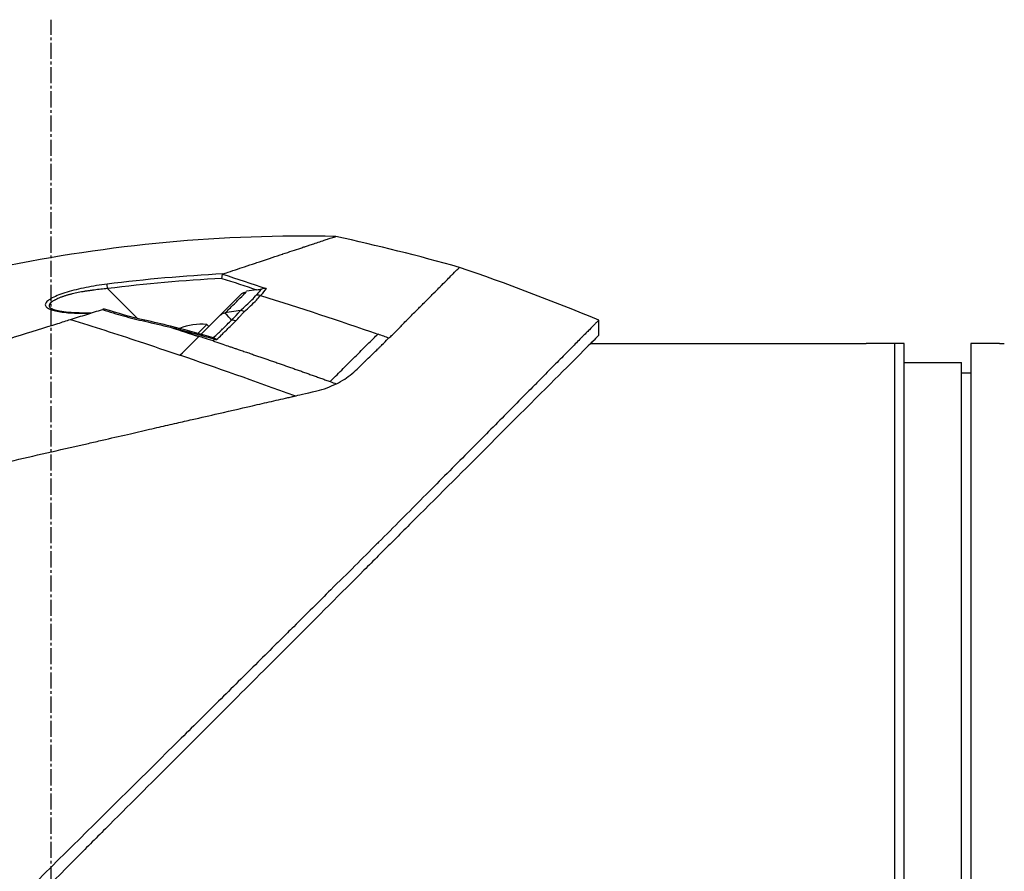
# Model space of a CAD drawing. Header units: millimetres. Extents: x 0 to 4378, y 0 to 2376.
# Tile 20 of 229: x 204 to 308, y 877 to 967. Entities that reach past the tile are written whole.
import ezdxf

# ---------------------------------------------------------------- set-up
doc = ezdxf.new("R2010")
doc.units = ezdxf.units.MM
doc.header["$LTSCALE"] = 0.2
doc.linetypes.add('CENTER2', pattern=[1.125, 0.75, -0.125, 0.125, -0.125])
doc.layers.add('02_Center Line', color=1, linetype='CENTER2')

# ---------------------------------------------------------------- blocks, each defined once
blk = doc.blocks.new('A$C64421178')
for p, q in [((9.04, 275.61), (5.91, 278.75)), ((19.93, 278.17), (17.68, 275.92)), ((21.59, 278.62), (20.49, 278.46)), ((20.49, 278.42), (20.49, 278.42)), ((21.42, 277.95), (21.42, 277.95)), ((15.72, 273.96), (17.68, 275.92)), ((19.85, 276.44), (18.23, 276.19)), ((20.01, 276.57), (20.01, 276.57)), ((2.17, 275.46), (2.16, 275.46)), ((9.19, 275.46), (9.19, 275.46)), ((16.32, 274.97), (15.4, 274.05)), ((16.32, 274.97), (16.53, 274.77)), ((18.79, 275.59), (18.79, 275.59)), ((57.45, 273.84), (57.45, 275.44)), ((15.5, 273.74), (15.47, 273.71)), ((15.5, 273.74), (15.5, 273.74)), ((15.93, 273.6), (15.93, 273.6)), ((16.58, 273.38), (16.58, 273.38)), ((18.42, 272.77), (18.42, 272.77)), ((55.27, 273.22), (55.27, 273.22)), ((56.62, 273), (85, 273)), ((88.5, 273), (85.5, 273)), ((88.5, 121), (88.5, 273)), ((89.5, 273), (88.5, 273)), ((89.5, 121), (89.5, 273)), ((96.5, 273), (96.5, 121)), ((99.5, 273), (96.5, 273)), ((89.5, 271), (95.5, 271)), ((95.5, 123), (95.5, 271)), ((96.5, 269.87), (95.5, 269.89)), ((28.19, 268.1), (28.19, 268.1)), ((33.37, 251.16), (33.39, 251.18))]:
    blk.add_line(p, q)
for centre, radius, start, end in [((-41.86, 35.13), 260.02, 67.5467, 70.99), ((15.75, 268.9), 6.1, 84.6019, 111.9513), ((15.75, 268.9), 6.1, 113.6355, 113.6393)]:
    blk.add_arc(centre, radius, start, end)
at = {"extrusion": (0, 0, -1)}
for centre, major_axis, ratio, start_param, end_param in [((460.41, -1338.72), (-601.57, 1620.94), 0.336673, 0.257981, 0.264677), ((5.93, 278.73), (-0.062, 0.496), 0.032142, 4.753727, 6.070274), ((-93.57, -68.42), (-258.62, -258.62), 0.99863, 2.665433, 2.676035), ((21.7, 277.18), (-0.743, 0.669), 0.856563, 0.762588, 1.196094), ((-2.85, 276.58), (-26.13, -4.85), 0.314226, 3.444314, 3.523202), ((-116.54, -164.87), (-438.85, 150.81), 1, 1.542896, 1.570796), ((21, 277.83), (-0.354, 0.354), 0.494925, 4.249897, 4.250389), ((20.03, 275.45), (-0.354, 0.354), 0.837809, 0.504727, 0.50478), ((20.75, 276.16), (-0.354, 0.353), 0.8583, 0.475879, 0.483718), ((20.03, 275.45), (0.354, -0.354), 0.258819, 3.675072, 3.675126), ((18.69, 274.1), (-0.354, 0.354), 0.258819, 0.582876, 0.584572), ((-116.54, -164.85), (-438.43, 151.98), 1, 1.568118, 1.570796), ((26.82, 282.57), (-11.39, -11.08), 0.020818, 0.548769, 0.580072), ((17.05, 273.06), (0.136, 0.481), 0.049889, 0.339819, 0.663073), ((-6.81, 207.33), (-197.67, 65.92), 0.336309, 1.641508, 1.644817)]:
    blk.add_ellipse(centre, major_axis=major_axis, ratio=ratio, start_param=start_param, end_param=end_param, dxfattribs=at)
for points, knots in [([(29.86, 284.22), (18.01, 284.47), (6.07, 283.37), (-14.13, 279.14), (-22.61, 276.6), (-30.79, 273.38)], [0, 0, 0, 0, 3.553813, 3.553813, 6.190294, 6.190294, 6.190294, 6.190294]), ([(18.02, 280.29), (18.07, 280.31), (18.53, 280.46), (19.33, 280.72), (19.89, 280.91), (20.61, 281.15), (21.44, 281.42), (21.62, 281.48), (21.8, 281.54), (21.97, 281.6), (22.83, 281.88), (23.59, 282.14), (24.26, 282.36), (24.28, 282.37), (24.3, 282.37), (24.31, 282.38), (24.99, 282.6), (25.62, 282.81), (26.18, 283), (26.33, 283.05), (26.48, 283.1), (26.62, 283.14), (26.63, 283.15), (26.99, 283.27), (27.56, 283.45), (27.61, 283.47), (27.66, 283.49), (27.71, 283.5), (27.91, 283.57), (28.13, 283.64), (28.33, 283.71), (28.58, 283.79), (28.74, 283.85), (28.85, 283.88), (28.96, 283.92), (29.02, 283.94), (29.04, 283.95), (29.12, 283.97), (29.2, 284), (29.27, 284.02), (29.37, 284.06), (29.46, 284.09), (29.54, 284.11), (29.55, 284.11), (29.57, 284.12), (29.59, 284.13), (29.64, 284.14), (29.72, 284.17), (29.78, 284.19), (29.8, 284.2), (29.81, 284.2), (29.82, 284.2), (29.82, 284.21), (29.83, 284.21), (29.84, 284.21), (29.85, 284.21), (29.86, 284.22), (29.86, 284.22), (29.86, 284.22), (29.86, 284.22), (29.86, 284.22)], [0, 0, 0, 0, 0.0491532, 0.0491532, 0.0491532, 0.0833333, 0.0833333, 0.0833333, 0.0971125, 0.0971125, 0.0971125, 0.1649409, 0.1649409, 0.1649409, 0.1666667, 0.1666667, 0.1666667, 0.23215, 0.23215, 0.23215, 0.25, 0.25, 0.25, 0.2916667, 0.2916667, 0.2916667, 0.3001192, 0.3001192, 0.3001192, 0.3333333, 0.3333333, 0.3333333, 0.3565948, 0.3565948, 0.3565948, 0.3809524, 0.3809524, 0.3809524, 0.4004648, 0.4004648, 0.4004648, 0.4285714, 0.4285714, 0.4285714, 0.4393599, 0.4393599, 0.4393599, 0.4706594, 0.4706594, 0.4706594, 0.4761905, 0.4761905, 0.4761905, 0.4847596, 0.4847596, 0.4847596, 0.5017347, 0.5017347, 0.5017347, 0.5026262, 0.5026262, 0.5026262, 0.5026262]), ([(17.9, 279.81), (17.9, 279.82), (17.9, 279.82), (17.91, 279.86), (17.92, 279.91), (17.93, 279.99), (17.93, 280.04), (17.95, 280.11), (17.95, 280.15), (17.96, 280.21), (17.97, 280.23), (17.97, 280.25)], [-0.05578122, -0.05578122, -0.05578122, -0.05578122, -0.05549131, -0.05549131, -0.04204343, -0.04204343, -0.0278857, -0.0278857, -0.01375246, -0.01375246, -0.00000001, -0.00000001, -0.00000001, -0.00000001]), ([(18.02, 280.29), (18.01, 280.29), (17.99, 280.28), (17.98, 280.27), (17.97, 280.26), (17.97, 280.25)], [0.00000003, 0.00000003, 0.00000003, 0.00000003, 0.00636331, 0.00636331, 0.01211247, 0.01211247, 0.01211247, 0.01211247]), ([(35.44, 273.58), (35.56, 273.68), (35.69, 273.79), (35.81, 273.9), (35.87, 273.96), (35.93, 274.01), (35.99, 274.07), (36.13, 274.21), (36.29, 274.37), (36.48, 274.57), (36.51, 274.61), (36.59, 274.69), (36.71, 274.82), (36.8, 274.92), (36.88, 275), (36.93, 275.06), (37.03, 275.16), (37.18, 275.32), (37.39, 275.52), (37.65, 275.79), (37.94, 276.08), (38.25, 276.38), (38.53, 276.66), (38.79, 276.92), (39.04, 277.17), (39.17, 277.3), (39.39, 277.52), (39.69, 277.82), (39.81, 277.94), (39.95, 278.08), (40.09, 278.22), (40.6, 278.73), (40.86, 278.99), (40.98, 279.11), (41.41, 279.54), (41.76, 279.9), (42.04, 280.18), (42.08, 280.22), (42.12, 280.26), (42.16, 280.3), (42.38, 280.52), (42.55, 280.69), (42.66, 280.8), (42.78, 280.92), (42.83, 280.97), (42.84, 280.97)], [0, 0, 0, 0, 0.0239304, 0.0239304, 0.0239304, 0.0357143, 0.0357143, 0.0357143, 0.0714286, 0.0714286, 0.0714286, 0.0892857, 0.0892857, 0.0892857, 0.1071429, 0.1071429, 0.1071429, 0.1428571, 0.1428571, 0.1428571, 0.2142857, 0.2142857, 0.2142857, 0.2857143, 0.2857143, 0.2857143, 0.3613783, 0.3613783, 0.3613783, 0.3928571, 0.3928571, 0.3928571, 0.5, 0.5, 0.5, 0.6744467, 0.6744467, 0.6744467, 0.7, 0.7, 0.7, 0.85, 0.85, 0.85, 1, 1, 1, 1]), ([(5.86, 279.21), (5.1, 279.12), (4.37, 279), (3.66, 278.86), (2.93, 278.72), (2.26, 278.55), (1.66, 278.37), (1.35, 278.28), (1.07, 278.18), (0.8, 278.08), (0.54, 277.98), (0.31, 277.88), (0.11, 277.77), (-0.09, 277.67), (-0.25, 277.56), (-0.37, 277.46), (-0.49, 277.35), (-0.57, 277.25), (-0.61, 277.16), (-0.64, 277.07), (-0.63, 276.98), (-0.57, 276.89), (-0.52, 276.81), (-0.43, 276.73), (-0.3, 276.66), (-0.18, 276.59), (-0.02, 276.53), (0.17, 276.47), (0.35, 276.42), (0.56, 276.37), (0.8, 276.33), (1.26, 276.26), (1.8, 276.2), (2.43, 276.18), (2.94, 276.15), (3.5, 276.15), (4.1, 276.16)], [0, 0, 0, 0, 0.125, 0.125, 0.125, 0.25, 0.25, 0.25, 0.3125, 0.3125, 0.3125, 0.375, 0.375, 0.375, 0.4375, 0.4375, 0.4375, 0.5, 0.5, 0.5, 0.5625, 0.5625, 0.5625, 0.625, 0.625, 0.625, 0.6875, 0.6875, 0.6875, 0.75, 0.75, 0.75, 0.875, 0.875, 0.875, 0.982856, 0.982856, 0.982856, 0.982856]), ([(5.91, 278.75), (5.67, 278.73), (5.21, 278.68), (4.63, 278.61), (4.17, 278.55), (3.83, 278.5), (3.49, 278.45), (3.16, 278.39), (2.83, 278.33), (2.52, 278.26), (2.26, 278.2), (2.06, 278.15), (1.92, 278.11), (1.78, 278.08), (1.64, 278.04), (1.51, 278), (1.37, 277.95), (1.23, 277.91), (1.09, 277.86), (0.95, 277.8), (0.78, 277.73), (0.61, 277.66), (0.46, 277.59), (0.37, 277.54), (0.26, 277.48), (0.16, 277.42), (0.06, 277.35), (-0.01, 277.3), (-0.07, 277.24), (-0.12, 277.18), (-0.15, 277.14), (-0.18, 277.09), (-0.19, 277.06), (-0.2, 277.03), (-0.2, 277.02), (-0.21, 277), (-0.21, 276.97), (-0.21, 276.93), (-0.2, 276.88), (-0.18, 276.83), (-0.14, 276.76), (-0.09, 276.7), (-0.06, 276.68), (-0.06, 276.67)], [0, 0, 0, 0, 0.0700871, 0.1404215, 0.175582, 0.2106885, 0.2457671, 0.2807419, 0.3156096, 0.3503788, 0.3850713, 0.4024014, 0.4197269, 0.4360429, 0.4528758, 0.4702208, 0.4880743, 0.5064337, 0.5252974, 0.5476855, 0.5681597, 0.6034066, 0.6311085, 0.6446829, 0.6598422, 0.6948791, 0.7147592, 0.7362139, 0.7584362, 0.7787374, 0.7971278, 0.8136128, 0.828194, 0.8347708, 0.840871, 0.8495558, 0.8582417, 0.8756192, 0.8930105, 0.9104198, 0.9452952, 0.9802552, 0.9812484, 0.9812484, 0.9812484, 0.9812484]), ([(18.27, 276.2), (18.29, 276.23), (18.34, 276.27), (18.41, 276.34), (18.59, 276.52), (18.93, 276.86), (19.39, 277.32), (19.45, 277.38), (19.51, 277.43), (19.56, 277.49), (19.9, 277.83), (20.14, 278.07), (20.29, 278.22), (20.41, 278.33), (20.47, 278.4), (20.49, 278.42)], [-0.9173114, -0.9173114, -0.9173114, -0.9173114, -0.8087165, -0.8087165, -0.8087165, -0.5, -0.5, -0.5, -0.459096, -0.459096, -0.459096, -0.1967319, -0.1967319, -0.1967319, -0.0034173, -0.0034173, -0.0034173, -0.0034173]), ([(19.86, 276.45), (20.07, 276.63), (20.47, 276.99), (21.05, 277.55), (21.4, 277.92), (21.56, 278.11)], [0.0018671, 0.0018671, 0.0018671, 0.0018671, 0.1455655, 0.2911132, 0.436691, 0.436691, 0.436691, 0.436691]), ([(19.93, 278.17), (20.01, 278.23), (20.11, 278.29), (20.3, 278.38), (20.38, 278.4), (20.44, 278.41)], [-0.027926, -0.027926, -0.027926, -0.027926, -0.01670544, -0.01670544, -0.00525367, -0.00525367, -0.00525367, -0.00525367]), ([(20.25, 276.33), (20.72, 276.73), (21.15, 277.15), (21.53, 277.54), (21.68, 277.71), (21.83, 277.87), (21.96, 278.02)], [0, 0, 0, 0, 0.7037836, 0.7037836, 0.7037836, 1, 1, 1, 1]), ([(21.59, 278.62), (21.67, 278.63), (21.76, 278.64), (21.91, 278.67), (21.98, 278.69), (22.05, 278.7)], [0.00000001, 0.00000001, 0.00000001, 0.00000001, 0.02523633, 0.02523633, 0.04713053, 0.04713053, 0.04713053, 0.04713053]), ([(22.54, 278.76), (22.54, 278.76), (22.54, 278.76), (22.46, 278.76), (22.38, 278.76), (22.22, 278.74), (22.13, 278.73), (22.05, 278.7)], [-0.05331463, -0.05331463, -0.05331463, -0.05331463, -0.05288999, -0.05288999, -0.02663491, -0.02663491, 0, 0, 0, 0]), ([(4.18, 276.18), (3.33, 276.17), (2.52, 276.19), (1.48, 276.28), (1.16, 276.32), (0.65, 276.41), (0.45, 276.46), (0.1, 276.57), (-0.03, 276.65), (-0.06, 276.68)], [0.0340098, 0.0340098, 0.0340098, 0.0340098, 0.3151369, 0.3151369, 0.4567925, 0.4567925, 0.5723588, 0.5723588, 0.7157852, 0.7157852, 0.7157852, 0.7157852]), ([(2.02, 275.51), (2.59, 275.69), (3.16, 275.86), (4.28, 276.21), (4.83, 276.39), (5.38, 276.55)], [-0.4021179, -0.4021179, -0.4021179, -0.4021179, -0.2010493, -0.2010493, -0.000001, -0.000001, -0.000001, -0.000001]), ([(5.57, 276.6), (5.57, 276.6), (5.56, 276.6), (5.53, 276.6), (5.52, 276.59), (5.46, 276.58), (5.42, 276.57), (5.38, 276.55)], [-0.03323474, -0.03323474, -0.03323474, -0.03323474, -0.02493702, -0.02493702, -0.016586, -0.016586, -0.00000027, -0.00000027, -0.00000027, -0.00000027]), ([(5.38, 276.55), (6.15, 276.3), (6.89, 276.08), (7.57, 275.88), (8.34, 275.67), (9.09, 275.48), (9.81, 275.32)], [0, 0, 0, 0, 0.5, 0.5, 0.5, 1, 1, 1, 1]), ([(18.94, 275.45), (19.08, 275.59), (19.31, 275.83), (19.61, 276.17), (19.69, 276.25), (19.77, 276.35), (19.85, 276.44)], [0.0054181, 0.0054181, 0.0054181, 0.0054181, 0.7995408, 0.7995408, 0.7995408, 1, 1, 1, 1]), ([(19.35, 275.34), (19.51, 275.51), (19.66, 275.67), (19.81, 275.84), (19.88, 275.92), (19.96, 276), (20.03, 276.08), (20.05, 276.1), (20.08, 276.15), (20.14, 276.21), (20.18, 276.26), (20.22, 276.3), (20.25, 276.33)], [0, 0, 0, 0, 0.5, 0.5, 0.5, 0.75, 0.75, 0.75, 0.875, 0.875, 0.875, 1, 1, 1, 1]), ([(57.45, 275.44), (57.45, 275.44), (57.41, 275.4), (57.34, 275.33), (57.3, 275.29), (57.26, 275.24), (57.2, 275.19), (57.15, 275.13), (57.08, 275.06), (57.01, 274.99), (56.86, 274.84), (56.68, 274.65), (56.46, 274.43), (56.35, 274.32), (56.23, 274.2), (56.1, 274.07), (55.98, 273.95), (55.84, 273.81), (55.7, 273.67), (55.7, 273.66), (55.69, 273.66), (55.69, 273.65), (55.4, 273.36), (55.08, 273.03), (54.72, 272.67), (54.54, 272.49), (54.36, 272.3), (54.16, 272.11), (53.97, 271.91), (53.77, 271.71), (53.56, 271.49), (53.14, 271.07), (52.69, 270.62), (52.22, 270.14), (51.76, 269.67), (51.27, 269.18), (50.76, 268.66), (50.74, 268.64), (50.73, 268.63), (50.71, 268.61), (49.67, 267.56), (48.53, 266.4), (47.3, 265.17), (46.69, 264.55), (46.06, 263.91), (45.41, 263.25), (44.76, 262.6), (44.08, 261.92), (43.4, 261.23), (42.7, 260.53), (41.99, 259.82), (41.27, 259.09), (40.54, 258.36), (39.8, 257.61), (39.04, 256.85), (38.29, 256.09), (37.52, 255.31), (36.73, 254.53), (35.95, 253.74), (35.15, 252.94), (34.35, 252.13), (34.29, 252.08), (34.23, 252.02), (34.18, 251.96), (33.42, 251.21), (32.65, 250.44), (31.87, 249.67), (31.04, 248.84), (30.2, 248.01), (29.34, 247.16), (28.07, 245.89), (26.76, 244.6), (25.44, 243.28), (25, 242.85), (24.56, 242.41), (24.12, 241.97), (23.89, 241.75), (23.67, 241.52), (23.44, 241.3), (22.77, 240.63), (22.1, 239.96), (21.42, 239.29), (20.06, 237.95), (18.69, 236.59), (17.3, 235.21), (15.92, 233.84), (14.52, 232.45), (13.1, 231.05), (13.01, 230.96), (12.93, 230.88), (12.84, 230.79), (9.15, 227.13), (5.38, 223.4), (1.57, 219.63), (1.47, 219.53), (1.38, 219.44), (1.28, 219.35), (0.32, 218.4), (-0.64, 217.44), (-1.61, 216.49), (-2.58, 215.53), (-3.55, 214.57), (-4.53, 213.61), (-6.48, 211.69), (-8.42, 209.77), (-10.36, 207.85), (-10.45, 207.77), (-10.53, 207.69), (-10.61, 207.61), (-12.57, 205.67), (-14.52, 203.74), (-16.47, 201.81), (-17.45, 200.85), (-18.42, 199.88), (-19.39, 198.92), (-20.36, 197.95), (-21.33, 196.99), (-22.3, 196.03), (-22.36, 195.97), (-22.42, 195.91), (-22.48, 195.85), (-24.4, 193.93), (-26.32, 192.02), (-28.22, 190.13), (-29.16, 189.18), (-30.11, 188.24), (-31.05, 187.3), (-31.99, 186.36), (-32.93, 185.42), (-33.86, 184.49), (-33.9, 184.45), (-33.95, 184.4), (-34, 184.35), (-35.88, 182.48), (-37.74, 180.61), (-39.57, 178.78), (-41.4, 176.94), (-43.21, 175.14), (-44.98, 173.36), (-45.87, 172.47), (-46.75, 171.59), (-47.62, 170.71), (-48.49, 169.84), (-49.35, 168.97), (-50.21, 168.11), (-51.06, 167.25), (-51.9, 166.41), (-52.73, 165.57), (-53.57, 164.73), (-54.39, 163.91), (-55.2, 163.09), (-55.21, 163.07), (-55.23, 163.06), (-55.25, 163.04), (-56.06, 162.22), (-56.86, 161.42), (-57.64, 160.62), (-58.43, 159.83), (-59.2, 159.05), (-59.96, 158.28), (-60.72, 157.52), (-61.47, 156.77), (-62.19, 156.03), (-63.65, 154.56), (-65.04, 153.16), (-66.35, 151.82), (-66.68, 151.49), (-67.01, 151.16), (-67.33, 150.83), (-67.65, 150.51), (-67.96, 150.19), (-68.27, 149.88), (-69.51, 148.63), (-70.66, 147.46), (-71.71, 146.39), (-71.72, 146.39), (-71.72, 146.38), (-71.72, 146.38), (-72.25, 145.85), (-72.75, 145.34), (-73.22, 144.86), (-73.7, 144.38), (-74.14, 143.92), (-74.56, 143.5), (-74.98, 143.08), (-75.36, 142.68), (-75.72, 142.32), (-76.07, 141.96), (-76.39, 141.63), (-76.68, 141.34), (-76.97, 141.05), (-77.22, 140.79), (-77.44, 140.56), (-77.55, 140.45), (-77.65, 140.35), (-77.75, 140.26), (-77.84, 140.16), (-77.92, 140.08), (-78, 140), (-78.14, 139.85), (-78.25, 139.74), (-78.33, 139.66), (-78.4, 139.59), (-78.44, 139.55), (-78.44, 139.55)], [0, 0, 0, 0, 0.0041991, 0.0041991, 0.0041991, 0.0062987, 0.0062987, 0.0062987, 0.0083983, 0.0083983, 0.0083983, 0.0125974, 0.0125974, 0.0125974, 0.014697, 0.014697, 0.014697, 0.0167965, 0.0167965, 0.0167965, 0.0168599, 0.0168599, 0.0168599, 0.0210764, 0.0210764, 0.0210764, 0.0231847, 0.0231847, 0.0231847, 0.025293, 0.025293, 0.025293, 0.0295096, 0.0295096, 0.0295096, 0.0335924, 0.0335924, 0.0335924, 0.0337261, 0.0337261, 0.0337261, 0.0420526, 0.0420526, 0.0420526, 0.0462159, 0.0462159, 0.0462159, 0.0503791, 0.0503791, 0.0503791, 0.0545745, 0.0545745, 0.0545745, 0.0587698, 0.0587698, 0.0587698, 0.0629602, 0.0629602, 0.0629602, 0.0671505, 0.0671505, 0.0671505, 0.0674414, 0.0674414, 0.0674414, 0.0713694, 0.0713694, 0.0713694, 0.0755743, 0.0755743, 0.0755743, 0.0818817, 0.0818817, 0.0818817, 0.0839768, 0.0839768, 0.0839768, 0.0850355, 0.0850355, 0.0850355, 0.0881892, 0.0881892, 0.0881892, 0.0944966, 0.0944966, 0.0944966, 0.1008041, 0.1008041, 0.1008041, 0.1011921, 0.1011921, 0.1011921, 0.1176445, 0.1176445, 0.1176445, 0.1180502, 0.1180502, 0.1180502, 0.1221943, 0.1221943, 0.1221943, 0.1263384, 0.1263384, 0.1263384, 0.1346266, 0.1346266, 0.1346266, 0.1349824, 0.1349824, 0.1349824, 0.143338, 0.143338, 0.143338, 0.1475158, 0.1475158, 0.1475158, 0.1516936, 0.1516936, 0.1516936, 0.1519551, 0.1519551, 0.1519551, 0.160293, 0.160293, 0.160293, 0.164462, 0.164462, 0.164462, 0.168631, 0.168631, 0.168631, 0.1688379, 0.1688379, 0.1688379, 0.1772635, 0.1772635, 0.1772635, 0.1856891, 0.1856891, 0.1856891, 0.1899019, 0.1899019, 0.1899019, 0.1941147, 0.1941147, 0.1941147, 0.1983275, 0.1983275, 0.1983275, 0.2025403, 0.2025403, 0.2025403, 0.2026348, 0.2026348, 0.2026348, 0.206856, 0.206856, 0.206856, 0.2110771, 0.2110771, 0.2110771, 0.2152983, 0.2152983, 0.2152983, 0.2237405, 0.2237405, 0.2237405, 0.2258511, 0.2258511, 0.2258511, 0.2279617, 0.2279617, 0.2279617, 0.2364039, 0.2364039, 0.2364039, 0.2364237, 0.2364237, 0.2364237, 0.240644, 0.240644, 0.240644, 0.2448644, 0.2448644, 0.2448644, 0.2490847, 0.2490847, 0.2490847, 0.253305, 0.253305, 0.253305, 0.2575358, 0.2575358, 0.2575358, 0.2596491, 0.2596491, 0.2596491, 0.2617623, 0.2617623, 0.2617623, 0.2659889, 0.2659889, 0.2659889, 0.2702154, 0.2702154, 0.2702154, 0.2702154]), ([(-70.13, 252.92), (-70.14, 252.92), (-70.13, 252.92), (-70.02, 252.96), (-69.98, 252.97), (-69.93, 252.99), (-69.88, 253), (-69.82, 253.02), (-69.75, 253.04), (-69.67, 253.07), (-69.6, 253.09), (-69.46, 253.13), (-69.11, 253.24), (-68.84, 253.33), (-68.58, 253.41), (-68.36, 253.48), (-68.35, 253.48), (-68.34, 253.48), (-68.33, 253.49), (-67.7, 253.68), (-67, 253.9), (-66.33, 254.11), (-66.32, 254.12), (-65.95, 254.23), (-65.06, 254.51), (-65.06, 254.51), (-65.05, 254.51), (-65.05, 254.51), (-64.26, 254.76), (-63.73, 254.93), (-63.59, 254.97), (-62.58, 255.28), (-61.47, 255.63), (-60.26, 256.01), (-60.23, 256.02), (-60.2, 256.03), (-60.18, 256.04), (-60.07, 256.07), (-59.3, 256.31), (-57.65, 256.83), (-57.22, 256.96), (-56.72, 257.12), (-56.15, 257.3), (-55.37, 257.54), (-54.67, 257.76), (-54.06, 257.95), (-52.7, 258.38), (-51.81, 258.66), (-51.52, 258.75), (-50.22, 259.15), (-49.13, 259.5), (-48.27, 259.76), (-47.35, 260.05), (-46.72, 260.25), (-46.4, 260.35), (-44.84, 260.84), (-43.56, 261.24), (-42.58, 261.55), (-41.79, 261.79), (-41.21, 261.97), (-40.84, 262.09), (-40.26, 262.27), (-39.3, 262.57), (-37.92, 263), (-37.17, 263.24), (-36.51, 263.44), (-35.97, 263.62), (-35.57, 263.74), (-35.22, 263.85), (-34.94, 263.94), (-34.28, 264.14), (-33.28, 264.46), (-31.9, 264.89), (-30.14, 265.44), (-29.1, 265.76), (-28.82, 265.85), (-28.77, 265.87), (-28.72, 265.88), (-28.67, 265.9), (-26.64, 266.53), (-24.59, 267.18), (-22.53, 267.82), (-22.16, 267.94), (-21.72, 268.07), (-21.22, 268.23), (-20.67, 268.4), (-20.05, 268.6), (-19.35, 268.82), (-17.56, 269.38), (-16.51, 269.71), (-16.19, 269.8), (-15.37, 270.06), (-14.56, 270.32), (-13.74, 270.57), (-12.47, 270.97), (-11.21, 271.36), (-9.95, 271.76), (-8.59, 272.18), (-7.4, 272.56), (-6.37, 272.88), (-5.37, 273.19), (-4.53, 273.45), (-3.84, 273.67), (-2.14, 274.2), (-0.64, 274.67), (0.68, 275.08), (1.15, 275.23), (1.6, 275.37), (2.02, 275.51)], [-1, -1, -1, -1, -0.96875, -0.96875, -0.96875, -0.9547937, -0.9547937, -0.9547937, -0.9375, -0.9375, -0.9375, -0.90625, -0.90625, -0.90625, -0.875, -0.875, -0.875, -0.8739463, -0.8739463, -0.8739463, -0.8125, -0.8125, -0.8125, -0.7813822, -0.7813822, -0.7813822, -0.78125, -0.78125, -0.78125, -0.75, -0.75, -0.75, -0.6888795, -0.6888795, -0.6888795, -0.6875, -0.6875, -0.6875, -0.6380723, -0.6380723, -0.6380723, -0.625, -0.625, -0.625, -0.6057577, -0.6057577, -0.6057577, -0.5625, -0.5625, -0.5625, -0.5324119, -0.5324119, -0.5324119, -0.5, -0.5, -0.5, -0.4654336, -0.4654336, -0.4654336, -0.4375, -0.4375, -0.4375, -0.40625, -0.40625, -0.40625, -0.3881699, -0.3881699, -0.3881699, -0.375, -0.375, -0.375, -0.34375, -0.34375, -0.34375, -0.3125, -0.3125, -0.3125, -0.3110249, -0.3110249, -0.3110249, -0.25, -0.25, -0.25, -0.2349777, -0.2349777, -0.2349777, -0.21875, -0.21875, -0.21875, -0.1875, -0.1875, -0.1875, -0.1630802, -0.1630802, -0.1630802, -0.125, -0.125, -0.125, -0.0933033, -0.0933033, -0.0933033, -0.0625, -0.0625, -0.0625, -0.0165509, -0.0165509, -0.0165509, 0, 0, 0, 0]), ([(2.02, 275.51), (4.43, 274.76), (6.83, 273.99), (9.24, 273.19), (10.66, 272.72), (12.09, 272.24), (13.51, 271.75)], [-1, -1, -1, -1, -0.372062, -0.372062, -0.372062, 0, 0, 0, 0]), ([(12.51, 274.8), (12.52, 274.8), (12.51, 274.74), (12.5, 274.71), (12.5, 274.7), (12.5, 274.7), (12.5, 274.69)], [-0.4892282, -0.4892282, -0.4892282, -0.4892282, -0.0981164, -0.0981164, -0.0981164, 0, 0, 0, 0]), ([(17, 273.6), (17.19, 273.75), (17.36, 273.91), (17.53, 274.07), (17.53, 274.07), (17.57, 274.11), (17.65, 274.19), (17.69, 274.22), (17.73, 274.26), (17.77, 274.3), (17.8, 274.33), (17.87, 274.4), (17.98, 274.51), (17.99, 274.52), (18, 274.53), (18.01, 274.54), (18.47, 274.99), (18.77, 275.29), (18.93, 275.45)], [0.0000755, 0.0000755, 0.0000755, 0.0000755, 0.25, 0.25, 0.25, 0.3125, 0.3125, 0.3125, 0.375, 0.375, 0.375, 0.4908048, 0.4908048, 0.4908048, 0.5, 0.5, 0.5, 1, 1, 1, 1]), ([(17.34, 273.39), (17.52, 273.55), (17.7, 273.71), (17.88, 273.89), (17.99, 273.99), (18.15, 274.16), (18.38, 274.39), (18.57, 274.57), (18.89, 274.89), (19.35, 275.34)], [0, 0, 0, 0, 0.25, 0.25, 0.25, 0.5, 0.5, 0.5, 1, 1, 1, 1]), ([(19.35, 275.34), (19.34, 275.35), (19.33, 275.35), (19.32, 275.36), (19.16, 275.43), (19.03, 275.44), (18.94, 275.45), (18.94, 275.45), (18.94, 275.45), (18.93, 275.45)], [0.0000009, 0.0000009, 0.0000009, 0.0000009, 0.0601128, 0.0601128, 0.0601128, 0.9797341, 0.9797341, 0.9797341, 1, 1, 1, 1]), ([(57.45, 273.84), (57.45, 273.84), (57.15, 273.54), (56.01, 272.39), (55.18, 271.55), (51.97, 268.36), (48.95, 265.35), (43.01, 259.4), (40.39, 256.78), (36.53, 252.92), (35.43, 251.82), (33.82, 250.21), (33.32, 249.71), (30.42, 246.81), (27.93, 244.31), (21.31, 237.69), (17.07, 233.45), (10.42, 226.81), (8.07, 224.45), (4.64, 221.03), (3.58, 219.97), (1.76, 218.14), (1.01, 217.38), (-0.06, 216.32), (-0.37, 216.01), (-0.95, 215.43), (-1.24, 215.15), (-1.52, 214.87)], [-12.224149, -12.224149, -12.224149, -12.224149, -11.037359, -11.037359, -9.877095, -9.877095, -7.592298, -7.592298, -6.07984, -6.07984, -5.495393, -5.495393, -5.239423, -5.239423, -4.019638, -4.019638, -2.082992, -2.082992, -1.043435, -1.043435, -0.581051, -0.581051, -0.251822, -0.251822, -0.120605, -0.120605, -0.000021, -0.000021, -0.000021, -0.000021]), ([(12.5, 274.69), (12.5, 274.69), (12.59, 274.67), (12.77, 274.62), (12.91, 274.59), (13, 274.56), (13.04, 274.56)], [-0.9999992, -0.9999992, -0.9999992, -0.9999992, -0.5, -0.5, -0.5, -0.0000001, -0.0000001, -0.0000001, -0.0000001]), ([(13.04, 274.56), (13.74, 274.38), (14.52, 274.18), (15.4, 273.94), (15.93, 273.79), (16.52, 273.62), (17.17, 273.44)], [0.0004858, 0.0004858, 0.0004858, 0.0004858, 0.5714286, 0.5714286, 0.5714286, 0.9999999, 0.9999999, 0.9999999, 0.9999999]), ([(29.27, 268.99), (29.62, 269.34), (30.04, 269.75), (30.48, 270.2), (30.92, 270.64), (31.39, 271.11), (31.85, 271.57), (32.31, 272.03), (32.77, 272.49), (33.18, 272.9), (33.6, 273.31), (33.97, 273.69), (34.27, 273.98)], [-1, -1, -1, -1, -0.75, -0.75, -0.75, -0.5, -0.5, -0.5, -0.25, -0.25, -0.25, 0, 0, 0, 0]), ([(16.98, 273.25), (16.64, 273.36), (16.34, 273.46), (16.09, 273.54), (15.89, 273.61), (15.69, 273.67), (15.5, 273.74)], [-1, -1, -1, -1, -0.4, -0.4, -0.4, -0.0000001, -0.0000001, -0.0000001, -0.0000001]), ([(16.98, 273.25), (17.03, 273.23), (17.09, 273.21), (17.14, 273.2), (17.44, 273.09), (17.75, 272.99), (18.01, 272.91), (18.26, 272.82), (18.46, 272.75), (18.68, 272.68), (18.8, 272.64), (18.91, 272.6), (19.03, 272.56), (19.14, 272.52), (19.26, 272.49), (19.37, 272.45), (19.48, 272.41), (19.6, 272.37), (19.71, 272.33), (19.88, 272.28), (20.05, 272.22), (20.22, 272.16), (20.39, 272.1), (20.56, 272.04), (20.73, 271.99), (20.9, 271.93), (21.07, 271.87), (21.24, 271.81), (21.38, 271.76), (21.52, 271.72), (21.66, 271.67), (21.8, 271.62), (21.94, 271.57), (22.09, 271.52), (22.23, 271.47), (22.37, 271.42), (22.51, 271.38), (22.66, 271.32), (22.82, 271.27), (22.97, 271.21), (23.13, 271.16), (23.28, 271.11), (23.44, 271.05), (23.59, 271), (23.75, 270.95), (23.9, 270.89), (24.05, 270.84), (24.2, 270.79), (24.35, 270.74), (24.49, 270.69), (24.64, 270.63), (24.79, 270.58), (24.94, 270.53), (25.08, 270.48), (25.23, 270.43), (25.38, 270.37), (25.53, 270.32), (25.68, 270.27), (25.84, 270.21), (25.99, 270.16), (26.14, 270.11), (26.29, 270.05), (26.44, 270), (26.59, 269.95), (26.74, 269.89), (26.89, 269.84), (27.04, 269.79), (27.18, 269.74), (27.33, 269.68), (27.48, 269.63), (27.63, 269.58), (27.78, 269.52), (27.93, 269.47), (28.08, 269.42), (28.23, 269.36), (28.38, 269.31), (28.52, 269.26), (28.67, 269.2), (28.82, 269.15), (28.97, 269.1), (29.12, 269.04), (29.27, 268.99)], [-1, -1, -1, -1, -0.990568, -0.990568, -0.990568, -0.934235, -0.934235, -0.934235, -0.877903, -0.877903, -0.877903, -0.849736, -0.849736, -0.849736, -0.82157, -0.82157, -0.82157, -0.793404, -0.793404, -0.793404, -0.75124, -0.75124, -0.75124, -0.709076, -0.709076, -0.709076, -0.666913, -0.666913, -0.666913, -0.631829, -0.631829, -0.631829, -0.596745, -0.596745, -0.596745, -0.561662, -0.561662, -0.561662, -0.523115, -0.523115, -0.523115, -0.484569, -0.484569, -0.484569, -0.446022, -0.446022, -0.446022, -0.409281, -0.409281, -0.409281, -0.372539, -0.372539, -0.372539, -0.335798, -0.335798, -0.335798, -0.298224, -0.298224, -0.298224, -0.26065, -0.26065, -0.26065, -0.223076, -0.223076, -0.223076, -0.185986, -0.185986, -0.185986, -0.148895, -0.148895, -0.148895, -0.111804, -0.111804, -0.111804, -0.074536, -0.074536, -0.074536, -0.037268, -0.037268, -0.037268, 0, 0, 0, 0]), ([(17.34, 273.39), (17.33, 273.39), (17.33, 273.39), (17.33, 273.39), (17.33, 273.39), (17.33, 273.39), (17.32, 273.4), (17.3, 273.43), (17.28, 273.44), (17.24, 273.47), (17.21, 273.5), (17.18, 273.52)], [-0.02607453, -0.02607453, -0.02607453, -0.02607453, -0.02588318, -0.02588318, -0.02566998, -0.02566998, -0.02001131, -0.02001131, -0.01284706, -0.01284706, -0.00003847, -0.00003847, -0.00003847, -0.00003847]), ([(29.92, 268.76), (30.22, 268.9), (30.52, 269.08), (30.8, 269.26), (31.05, 269.43), (31.29, 269.61), (31.54, 269.82), (31.55, 269.83), (31.57, 269.84), (31.58, 269.85), (31.8, 270.03), (32.03, 270.24), (32.28, 270.48), (32.42, 270.61), (32.64, 270.83), (32.93, 271.12), (32.95, 271.14), (32.97, 271.15), (32.98, 271.17), (33.14, 271.33), (33.35, 271.52), (33.59, 271.76), (33.95, 272.11), (34.16, 272.31), (34.23, 272.38), (34.27, 272.41), (34.31, 272.45), (34.35, 272.49), (34.41, 272.55), (34.48, 272.62), (34.55, 272.69), (34.57, 272.71), (34.68, 272.82), (34.85, 272.99), (35.1, 273.26), (35.3, 273.44), (35.44, 273.58)], [-1, -1, -1, -1, -0.875, -0.875, -0.875, -0.756037, -0.756037, -0.756037, -0.75, -0.75, -0.75, -0.625, -0.625, -0.625, -0.5, -0.5, -0.5, -0.4885486, -0.4885486, -0.4885486, -0.375, -0.375, -0.375, -0.25, -0.25, -0.25, -0.2247748, -0.2247748, -0.2247748, -0.1875, -0.1875, -0.1875, -0.125, -0.125, -0.125, -0.0000001, -0.0000001, -0.0000001, -0.0000001]), ([(85, 273), (85, 273), (85.01, 273), (85.03, 273), (85.05, 273), (85.07, 273), (85.11, 273), (85.14, 273), (85.19, 273), (85.23, 273), (85.28, 273), (85.34, 273), (85.39, 273), (85.43, 273), (85.46, 273), (85.5, 273)], [0.5001155, 0.5001155, 0.5001155, 0.5001155, 0.6074687, 0.6074687, 0.6074687, 0.7149373, 0.7149373, 0.7149373, 0.8224074, 0.8224074, 0.8224074, 0.9298784, 0.9298784, 0.9298784, 1, 1, 1, 1]), ([(99.5, 273), (99.56, 273), (99.61, 273), (99.67, 273), (99.72, 273), (99.77, 273), (99.81, 273), (99.86, 273), (99.89, 273), (99.92, 273), (99.95, 273), (99.98, 273), (99.99, 273), (100, 273), (100, 273), (100, 273), (100, 273), (100, 273), (100, 273)], [0, 0, 0, 0, 0.1074687, 0.1074687, 0.1074687, 0.2149373, 0.2149373, 0.2149373, 0.3224073, 0.3224073, 0.3224073, 0.4298784, 0.4298784, 0.4298784, 0.5, 0.5, 0.5, 0.5001155, 0.5001155, 0.5001155, 0.5001155]), ([(25.56, 267.48), (25.85, 267.54), (26.63, 267.73), (27.87, 268.02), (28.23, 268.1), (28.59, 268.21), (28.95, 268.34), (29.25, 268.46), (29.58, 268.59), (29.92, 268.76)], [-1, -1, -1, -1, -0.5, -0.5, -0.5, -0.25, -0.25, -0.25, 0, 0, 0, 0]), ([(-74.66, 244.51), (-74.66, 244.52), (-74.68, 244.51), (-74.22, 244.62), (-73.96, 244.68), (-73.37, 244.81), (-73.1, 244.87), (-72.38, 245.04), (-71.9, 245.15), (-71.04, 245.34), (-70.71, 245.42), (-70.17, 245.54), (-69.97, 245.59), (-68.7, 245.88), (-67.45, 246.17), (-64.19, 246.92), (-62.04, 247.41), (-59.33, 248.03), (-59.01, 248.1), (-55.96, 248.79), (-52.96, 249.49), (-49.36, 250.31), (-48.96, 250.4), (-48.17, 250.59), (-47.77, 250.68), (-47.18, 250.81), (-46.97, 250.86), (-45.98, 251.09), (-45.14, 251.28), (-43.86, 251.57), (-43.42, 251.67), (-41.79, 252.05), (-40.6, 252.32), (-38.13, 252.89), (-36.8, 253.2), (-34.87, 253.64), (-34.3, 253.76), (-31.94, 254.3), (-30.18, 254.71), (-28.15, 255.17), (-27.91, 255.22), (-27.18, 255.39), (-26.69, 255.5), (-25.84, 255.7), (-25.47, 255.78), (-23.07, 256.33), (-20.01, 257.05), (-16, 257.95), (-15.82, 257.99), (-12.88, 258.65), (-10.35, 259.25), (-6.91, 260.04), (-5.4, 260.38), (-1.25, 261.33), (1.35, 261.93), (4.39, 262.62), (4.87, 262.73), (6.24, 263.05), (7.13, 263.25), (8.78, 263.63), (9.56, 263.81), (10.65, 264.06), (10.99, 264.14), (11.92, 264.35), (12.54, 264.49), (13.71, 264.76), (14.25, 264.89), (15.71, 265.22), (16.64, 265.43), (18.93, 265.96), (20.3, 266.27), (22.29, 266.73), (22.95, 266.88), (23.94, 267.1), (24.27, 267.18), (24.75, 267.29), (24.92, 267.33), (25.16, 267.38), (25.24, 267.4), (25.36, 267.43), (25.4, 267.44), (25.5, 267.46), (25.54, 267.47), (25.56, 267.48)], [0.000004, 0.000004, 0.000004, 0.000004, 0.139875, 0.139875, 0.227512, 0.227512, 0.285894, 0.285894, 0.363713, 0.363713, 0.408155, 0.408155, 0.431826, 0.431826, 0.55804, 0.55804, 0.726318, 0.726318, 0.748791, 0.748791, 0.934846, 0.934846, 0.958293, 0.958293, 0.980317, 0.980317, 0.992046, 0.992046, 1.035571, 1.035571, 1.057896, 1.057896, 1.118512, 1.118512, 1.185121, 1.185121, 1.212956, 1.212956, 1.299325, 1.299325, 1.310275, 1.310275, 1.333714, 1.333714, 1.350359, 1.350359, 1.438721, 1.438721, 1.44302, 1.44302, 1.506527, 1.506527, 1.556602, 1.556602, 1.644538, 1.644538, 1.661123, 1.661123, 1.692259, 1.692259, 1.719331, 1.719331, 1.731162, 1.731162, 1.752878, 1.752878, 1.771547, 1.771547, 1.804434, 1.804434, 1.853817, 1.853817, 1.878775, 1.878775, 1.891253, 1.891253, 1.897493, 1.897493, 1.900613, 1.900613, 1.902173, 1.902173, 1.904354, 1.904354, 1.904354, 1.904354])]:
    blk.add_open_spline(points, degree=3, knots=knots)
for points in [[(42.84, 280.97), (38.54, 282.17), (34.21, 283.26), (29.86, 284.22)], [(18.02, 280.29), (13.96, 280.07), (9.91, 279.72), (5.86, 279.21)], [(42.84, 280.97), (42.84, 280.97), (42.84, 280.97), (42.84, 280.97)], [(17.9, 279.81), (13.9, 279.59), (9.9, 279.25), (5.91, 278.75)], [(22.05, 278.7), (21.91, 278.51), (21.74, 278.31), (21.56, 278.11)], [(-0.06, 276.67), (-0.06, 276.67), (-0.06, 276.67), (-0.06, 276.67)], [(5.57, 276.6), (5.57, 276.61), (5.58, 276.6), (5.58, 276.6)], [(9.82, 275.43), (8.39, 275.75), (6.96, 276.16), (5.58, 276.6)], [(18.23, 276.16), (18.04, 276.14), (17.86, 276.05), (17.68, 275.92)], [(18.23, 276.16), (18.23, 276.16), (18.24, 276.17), (18.24, 276.18)], [(18.93, 275.45), (18.77, 275.61), (18.54, 275.85), (18.23, 276.16)], [(20.25, 276.33), (20.11, 276.4), (19.97, 276.44), (19.85, 276.44)], [(9.81, 275.32), (9.82, 275.39), (9.82, 275.43), (9.82, 275.43)], [(9.81, 275.32), (10.71, 275.12), (11.6, 274.91), (12.5, 274.69)], [(12.51, 274.8), (11.62, 275.02), (10.72, 275.23), (9.82, 275.43)], [(12.51, 274.8), (12.51, 274.8), (12.51, 274.8), (12.51, 274.8)], [(12.5, 274.69), (13.5, 274.37), (14.49, 274.05), (15.47, 273.71)], [(13.05, 274.66), (12.87, 274.71), (12.69, 274.75), (12.51, 274.8)], [(13.05, 274.66), (13.06, 274.66), (13.05, 274.62), (13.04, 274.56)], [(13.04, 274.56), (13.86, 274.29), (14.68, 274.01), (15.5, 273.74)], [(13.05, 274.66), (13.05, 274.66), (13.05, 274.66), (13.05, 274.66)], [(17.02, 273.59), (15.7, 273.97), (14.38, 274.33), (13.05, 274.66)], [(13.51, 271.75), (14.18, 272.43), (14.84, 273.08), (15.47, 273.71)], [(17.02, 273.59), (17.1, 273.57), (17.15, 273.54), (17.18, 273.52)], [(17.17, 273.44), (17.22, 273.42), (17.28, 273.41), (17.34, 273.39)], [(56.62, 273), (56.83, 273.21), (57, 273.38), (57.13, 273.51)], [(25.56, 267.48), (21.32, 269.03), (17.3, 270.45), (13.51, 271.75)]]:
    blk.add_open_spline(points, degree=3)
at = {"layer": '02_Center Line', "ltscale": 11.288275}
blk.add_line((0, -22.27), (0, 306.95), dxfattribs=at)

msp = doc.modelspace()

# ---------------------------------------------------------------- block references
msp.add_blockref('A$C64421178', (207.561, 659.684))

doc.saveas('drawing.dxf')
